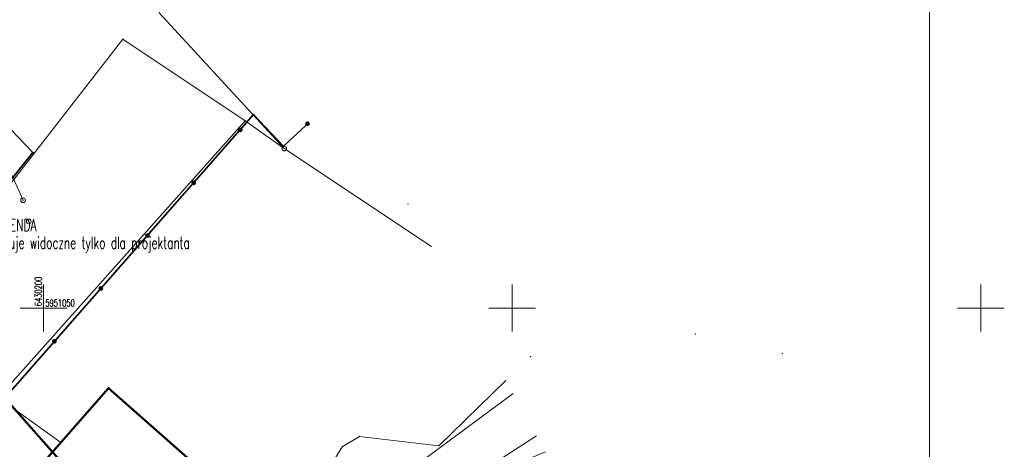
# Model space of a CAD drawing. Header units: metres. Extents: x 6429983 to 6430302, y 5950841 to 5951152.
# Tile 22 of 23: x 6430197 to 6430302, y 5951035 to 5951081. Entities that reach past the tile are written whole.
import ezdxf
from ezdxf.enums import TextEntityAlignment as Align

# ---------------------------------------------------------------- set-up
doc = ezdxf.new("R2010")
doc.units = ezdxf.units.M
doc.layers.get('0').update_dxf_attribs({"linetype": 'CONTINUOUS', "lineweight": 18})
for name, color, linetype, lineweight in [('BDOT500-KT-OK05_01-', 7, 'CONTINUOUS', 35), ('EGIB-BU-BM-', 7, 'CONTINUOUS', 50), ('EGIB-D03-', 7, 'CONTINUOUS', 18), ('EGIB-KL-B-', 96, 'CONTINUOUS', 18), ('EGIB-KL-BP-', 96, 'CONTINUOUS', 18), ('EGIB-KL-R-RV-', 96, 'CONTINUOUS', 18), ('GESUT-SU-PE-03-', 1, 'CONTINUOUS', 18), ('GESUT-SU-PE-04_01-', 1, 'CONTINUOUS', 18), ('GESUT-SU-PE-SM04_01-', 1, 'CONTINUOUS', 18), ('GESUT-SU-PT-01-', 30, 'CONTINUOUS', 18), ('GESUT-SU-PW-01-', 5, 'CONTINUOUS', 18), ('maska', 7, 'CONTINUOUS', 18), ('siatka', 7, 'CONTINUOUS', 18), ('TUJE DLA PROJ', 6, 'CONTINUOUS', 18), ('zakres', 1, 'CONTINUOUS', 50)]:
    doc.layers.add(name, color=color, linetype=linetype, lineweight=lineweight)
doc.styles.get("Standard").update_dxf_attribs({"font": 'simplex.shx'})

msp = doc.modelspace()

# ---------------------------------------------------------------- linework, layer by layer
msp.add_point((6430238.9, 5951061.1))
at = {"layer": 'BDOT500-KT-OK05_01-', "linetype": 'Continuous', "lineweight": 35, "flags": 128}
for points in [[(6430196.21, 5951093.88), (6430193.4, 5951090.86), (6430190.42, 5951087.53), (6430185.52, 5951080.45), (6430198.87, 5951066.57), (6430183.31, 5951047.18), (6430177.95, 5951040.38), (6430178.22, 5951039.32), (6430179.27, 5951035.24), (6430181.67, 5951029.33), (6430183.99, 5951026.94)], [(6430189.79, 5951022.27), (6430183.99, 5951026.94), (6430222.42, 5951070.61), (6430225.61, 5951067.25), (6430227.99, 5951069.47)]]:
    msp.add_lwpolyline(points, dxfattribs=at)
at = {"layer": 'BDOT500-KT-OK05_01-', "lineweight": 35}
for centre, radius in [((6430228.17, 5951069.64), 0.17), ((6430228.17, 5951069.64), 0.1), ((6430228.17, 5951069.64), 0.05), ((6430220.99, 5951068.98), 0.17), ((6430220.99, 5951068.98), 0.1), ((6430220.99, 5951068.98), 0.05), ((6430216.03, 5951063.35), 0.17), ((6430216.03, 5951063.35), 0.1), ((6430216.03, 5951063.35), 0.05), ((6430211.08, 5951057.72), 0.17), ((6430211.08, 5951057.72), 0.1), ((6430211.08, 5951057.72), 0.05), ((6430206.12, 5951052.09), 0.17), ((6430206.12, 5951052.09), 0.1), ((6430206.12, 5951052.09), 0.05), ((6430201.17, 5951046.46), 0.17), ((6430201.17, 5951046.46), 0.1), ((6430201.17, 5951046.46), 0.05)]:
    msp.add_circle(centre, radius, dxfattribs=at)
at = {"layer": 'BDOT500-KT-OK05_01-'}
for p in [(6430222.42, 5951070.61), (6430220.99, 5951068.98), (6430220.99, 5951068.98), (6430220.99, 5951068.98), (6430228.17, 5951069.64), (6430228.17, 5951069.64), (6430228.17, 5951069.64), (6430198.87, 5951066.57), (6430225.61, 5951067.25), (6430216.03, 5951063.35), (6430216.03, 5951063.35), (6430216.03, 5951063.35), (6430211.08, 5951057.72), (6430211.08, 5951057.72), (6430211.08, 5951057.72), (6430206.12, 5951052.09), (6430206.12, 5951052.09), (6430206.12, 5951052.09), (6430201.17, 5951046.46), (6430201.17, 5951046.46), (6430201.17, 5951046.46)]:
    msp.add_point(p, dxfattribs=at)
at = {"layer": 'EGIB-BU-BM-', "linetype": 'Continuous', "lineweight": 50, "flags": 128}
msp.add_lwpolyline([(6430206.95, 5951041.46), (6430220.76, 5951029.27), (6430212.67, 5951020.08), (6430198.85, 5951032.26)], close=True, dxfattribs=at)
at = {"layer": 'EGIB-BU-BM-'}
msp.add_point((6430206.95, 5951041.46), dxfattribs=at)
at = {"layer": 'EGIB-D03-', "linetype": 'Continuous', "lineweight": 18, "flags": 128}
for points in [[(6430212.32, 5951081.51), (6430225.69, 5951066.99), (6430221.52, 5951069.96), (6430208.48, 5951078.66), (6430178.51, 5951040.17), (6430178.19, 5951055.25), (6430189.65, 5951077.09), (6430197.06, 5951093.22)], [(6430250.09, 5951040.91), (6430232.22, 5951027.68), (6430211.56, 5951003.39), (6430198.29, 5951014.83), (6430192.97, 5951019.24), (6430184.31, 5951028.33), (6430221.52, 5951069.96), (6430225.69, 5951066.99), (6430241.41, 5951056.57)], [(6430253.54, 5951034.68), (6430244.51, 5951030.95), (6430219.04, 5950998.5), (6430211.56, 5951003.39), (6430232.22, 5951027.68), (6430250.09, 5951040.91)]]:
    msp.add_lwpolyline(points, dxfattribs=at)
msp.add_lwpolyline([(6430221.52, 5951069.96), (6430184.31, 5951028.33), (6430182.15, 5951033.07), (6430178.51, 5951040.17), (6430208.48, 5951078.66)], close=True, dxfattribs=at)
at = {"layer": 'EGIB-D03-', "lineweight": 18}
msp.add_circle((6430225.69, 5951066.99), 0.25, dxfattribs=at)
msp.add_circle((6430225.69, 5951066.99), 0.25, dxfattribs=at)
at = {"layer": 'EGIB-D03-'}
for p in [(6430208.48, 5951078.66), (6430208.48, 5951078.66), (6430208.48, 5951078.66), (6430208.48, 5951078.66), (6430221.52, 5951069.96), (6430221.52, 5951069.96), (6430221.52, 5951069.96), (6430221.52, 5951069.96), (6430221.52, 5951069.96), (6430221.52, 5951069.96), (6430225.69, 5951066.99), (6430225.69, 5951066.99), (6430225.69, 5951066.99), (6430225.69, 5951066.99), (6430278.83, 5951045.14), (6430278.83, 5951045.14), (6430278.83, 5951045.14), (6430278.83, 5951045.14)]:
    msp.add_point(p, dxfattribs=at)
at = {"layer": 'EGIB-KL-B-', "lineweight": 18, "flags": 128}
msp.add_lwpolyline([(6430250.09, 5951040.91), (6430232.22, 5951027.68), (6430211.56, 5951003.39), (6430198.29, 5951014.83), (6430192.97, 5951019.24), (6430184.31, 5951028.33), (6430221.52, 5951069.96), (6430225.69, 5951066.99), (6430241.41, 5951056.57)], dxfattribs=at)
at = {"layer": 'EGIB-KL-B-'}
for p in [(6430221.52, 5951069.96), (6430225.69, 5951066.99), (6430278.83, 5951045.14)]:
    msp.add_point(p, dxfattribs=at)
at = {"layer": 'EGIB-KL-BP-', "lineweight": 18, "flags": 128}
msp.add_lwpolyline([(6430212.32, 5951081.51), (6430225.69, 5951066.99), (6430221.52, 5951069.96), (6430208.48, 5951078.66), (6430178.51, 5951040.17), (6430178.19, 5951055.25), (6430189.65, 5951077.09), (6430197.06, 5951093.22)], dxfattribs=at)
at = {"layer": 'EGIB-KL-BP-'}
for p in [(6430208.48, 5951078.66), (6430221.52, 5951069.96), (6430225.69, 5951066.99)]:
    msp.add_point(p, dxfattribs=at)
at = {"layer": 'EGIB-KL-R-RV-', "lineweight": 18, "flags": 128}
msp.add_lwpolyline([(6430182.15, 5951033.07), (6430178.51, 5951040.17), (6430208.48, 5951078.66), (6430221.52, 5951069.96), (6430184.31, 5951028.33)], close=True, dxfattribs=at)
msp.add_lwpolyline([(6430253.54, 5951034.68), (6430244.51, 5951030.95), (6430219.04, 5950998.5), (6430211.56, 5951003.39), (6430232.22, 5951027.68), (6430250.09, 5951040.91)], dxfattribs=at)
at = {"layer": 'EGIB-KL-R-RV-'}
for p in [(6430208.48, 5951078.66), (6430221.52, 5951069.96), (6430278.83, 5951045.14)]:
    msp.add_point(p, dxfattribs=at)
at = {"layer": 'GESUT-SU-PE-03-', "linetype": 'Continuous', "lineweight": 18, "flags": 128}
msp.add_lwpolyline([(6430277.17, 5950948.31), (6430268.7, 5950953.83), (6430247.29, 5950967.17), (6430237.52, 5950973.46), (6430217.64, 5950986.83), (6430213.9, 5950990.59), (6430213.72, 5950991.22), (6430213.76, 5950992.07), (6430237.72, 5951022.59), (6430244.39, 5951031.11), (6430252.6, 5951036.38)], dxfattribs=at)
at = {"layer": 'GESUT-SU-PE-03-'}
msp.add_point((6430269.54, 5951047.25), dxfattribs=at)
at = {"layer": 'GESUT-SU-PE-04_01-', "linetype": 'Continuous', "lineweight": 18, "flags": 128}
msp.add_lwpolyline([(6430195.78, 5951066.05), (6430197.83, 5951061.49)], dxfattribs=at)
at = {"layer": 'GESUT-SU-PE-04_01-'}
msp.add_point((6430197.83, 5951061.49), dxfattribs=at)
at = {"layer": 'GESUT-SU-PE-SM04_01-', "lineweight": 18}
for centre in [(6430197.83, 5951061.49), (6430198.43, 5951059.24)]:
    msp.add_circle(centre, 0.25, dxfattribs=at)
at = {"layer": 'GESUT-SU-PE-SM04_01-'}
for p in [(6430197.83, 5951061.49), (6430198.43, 5951059.24)]:
    msp.add_point(p, dxfattribs=at)
at = {"layer": 'GESUT-SU-PT-01-', "linetype": 'Continuous', "lineweight": 18, "flags": 128}
msp.add_lwpolyline([(6430132.61, 5951056.9), (6430136.1, 5951050.08), (6430140.81, 5951049.87), (6430141.21, 5951049.97), (6430153.93, 5951055.34), (6430154.32, 5951055.46), (6430166.49, 5951042.6), (6430178.86, 5951030.29), (6430198.21, 5951016.36), (6430214.1, 5951005.15), (6430220.2, 5951013.57), (6430228.07, 5951023.21), (6430231.97, 5951026.74), (6430231.11, 5951029.52), (6430229.58, 5951031.5), (6430231.88, 5951035.22), (6430233.71, 5951036.32), (6430242.18, 5951035.33), (6430249.34, 5951042.27)], dxfattribs=at)
at = {"layer": 'GESUT-SU-PT-01-'}
for p in [(6430251.98, 5951044.83), (6430233.71, 5951036.32), (6430231.88, 5951035.22), (6430242.18, 5951035.33)]:
    msp.add_point(p, dxfattribs=at)
at = {"layer": 'GESUT-SU-PW-01-', "linetype": 'Continuous', "lineweight": 18, "flags": 128}
msp.add_lwpolyline([(6430201.86, 5951035.67), (6430195.27, 5951040.38), (6430168.26, 5951011.23), (6430154.7, 5951024.97)], dxfattribs=at)
at = {"layer": 'GESUT-SU-PW-01-'}
msp.add_point((6430201.86, 5951035.67), dxfattribs=at)
at = {"layer": 'maska', "linetype": 'Continuous', "lineweight": 18, "flags": 128}
msp.add_lwpolyline([(6430294.51, 5950845.6), (6430294.51, 5951134.1)], dxfattribs=at)
at = {"layer": 'siatka', "color": 7, "linetype": 'Continuous', "lineweight": 13, "flags": 128}
for points in [[(6430200, 5951047.5), (6430200, 5951052.5)], [(6430250, 5951047.5), (6430250, 5951052.5)], [(6430300, 5951047.5), (6430300, 5951052.5)], [(6430197.5, 5951050), (6430202.5, 5951050)], [(6430247.5, 5951050), (6430252.5, 5951050)], [(6430297.5, 5951050), (6430302.5, 5951050)]]:
    msp.add_lwpolyline(points, dxfattribs=at)
at = {"layer": 'zakres', "lineweight": 50, "flags": 128}
msp.add_lwpolyline([(6430041, 5950994.6), (6430050.86, 5951004.14), (6430164.54, 5951091.89), (6430190.8, 5951065.9), (6430193.4, 5951043.2), (6430213.25, 5951020.73), (6430240.23, 5950999.96), (6430279.1, 5950966.7), (6430239.4, 5950934.2), (6430190.3, 5950903.9), (6430153, 5950886.1), (6430128, 5950869.7), (6430121.5, 5950865.8), (6430105.6, 5950898.2), (6430088, 5950933.3)], close=True, dxfattribs=at)

# ---------------------------------------------------------------- texts
at = {"layer": 'TUJE DLA PROJ', "lineweight": 25, "width": 0.66}
for s, p in [('LEGENDA', (6430194.41, 5951059.46)), ('- tuje widoczne tylko dla projektanta', (6430194.41, 5951057.58))]:
    msp.add_text(s, height=1.25, dxfattribs=at).set_placement(p, align=Align.TOP_LEFT)
at = {"layer": 'TUJE DLA PROJ', "lineweight": 15, "width": 0.66}
for s, rotation, p in [('6430200', -270, (6430200.05, 5951050.2)), ('5951050', -360, (6430200.2, 5951049.95))]:
    msp.add_text(s, height=0.75, rotation=rotation, dxfattribs=at).set_placement(p, align=Align.BOTTOM_LEFT)

doc.saveas('drawing.dxf')
